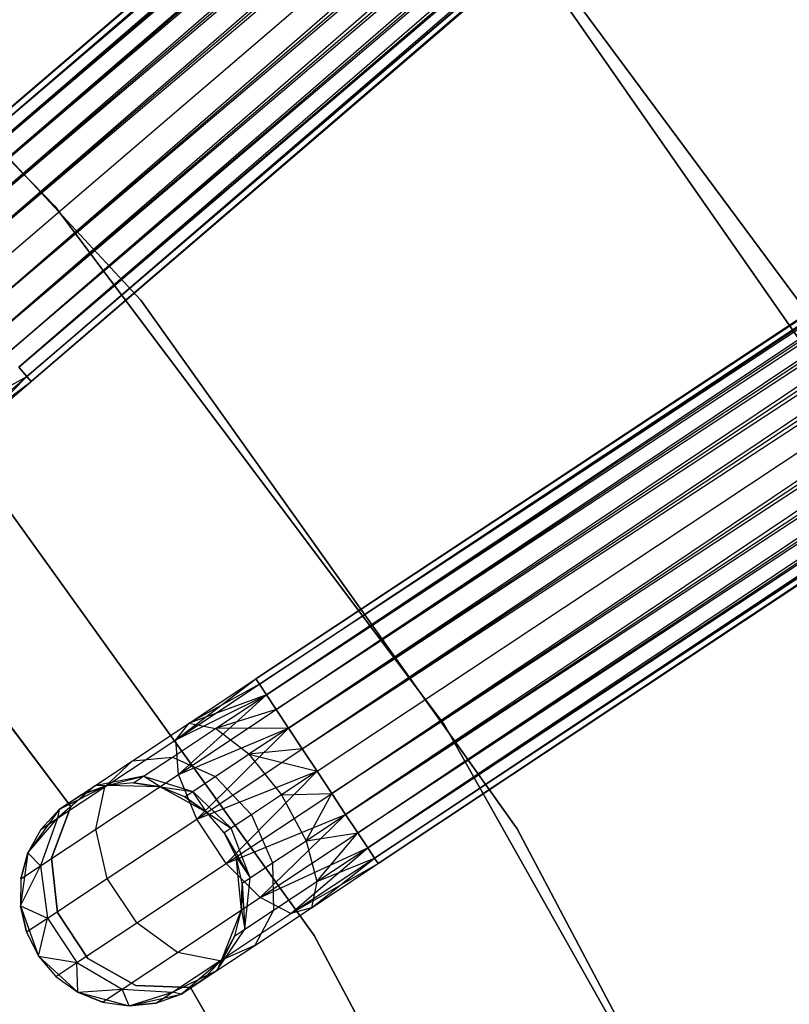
# Model space of a CAD drawing. Extents: x -102 to 101, y -101 to 102.
# Tile 200 of 256: x 32.67 to 39.58, y 21.73 to 30.56. Entities that reach past the tile are written whole.
import ezdxf

# ---------------------------------------------------------------- set-up
doc = ezdxf.new("R2010")
doc.units = 0
doc.header["$LTSCALE"] = 25.4
doc.layers.get('0').update_dxf_attribs({"linetype": 'CONTINUOUS'})

# ---------------------------------------------------------------- blocks, each defined once
blk = doc.blocks.new('NL2500012268_STL')
at = {"color": 0}
for p, q in [((163.2346, 53.2305, 327.3795), (134.8473, 28.9097, 327.6205)), ((134.8473, 28.9097, 327.3795), (163.2346, 53.2305, 327.3795)), ((163.2346, 53.2305, 327.3795), (134.8473, 28.9097, 327.6205)), ((134.8473, 28.9097, 327.3795), (163.2346, 53.2305, 327.3795)), ((134.8473, 28.9097, 327.6205), (163.2722, 53.1867, 327.8546)), ((134.8473, 28.9097, 327.6205), (163.2722, 53.1867, 327.8546)), ((134.8849, 28.8659, 327.1454), (163.2346, 53.2305, 327.3795)), ((134.8849, 28.8659, 327.1454), (163.2346, 53.2305, 327.3795)), ((134.8849, 28.8659, 327.8546), (163.2722, 53.1867, 327.8546)), ((134.8849, 28.8659, 327.8546), (163.2722, 53.1867, 327.8546)), ((163.2722, 53.1867, 327.8546), (134.9578, 28.7808, 328.0681)), ((163.2722, 53.1867, 327.8546), (134.9578, 28.7808, 328.0681)), ((163.3451, 53.1016, 326.9319), (134.8849, 28.8659, 327.1454)), ((163.3451, 53.1016, 326.9319), (134.8849, 28.8659, 327.1454)), ((134.9578, 28.7808, 326.9319), (163.3451, 53.1016, 326.9319)), ((134.9578, 28.7808, 326.9319), (163.3451, 53.1016, 326.9319)), ((135.0618, 28.6594, 326.7515), (163.3451, 53.1016, 326.9319)), ((135.0618, 28.6594, 326.7515), (163.3451, 53.1016, 326.9319)), ((134.9578, 28.7808, 328.0681), (163.4491, 52.9802, 328.2485)), ((134.9578, 28.7808, 328.0681), (163.4491, 52.9802, 328.2485)), ((135.0618, 28.6594, 328.2485), (163.4491, 52.9802, 328.2485)), ((135.0618, 28.6594, 328.2485), (163.4491, 52.9802, 328.2485)), ((163.4491, 52.9802, 328.2485), (135.1909, 28.5088, 328.3855)), ((163.4491, 52.9802, 328.2485), (135.1909, 28.5088, 328.3855)), ((163.5781, 52.8295, 326.6146), (135.0618, 28.6594, 326.7515)), ((163.5781, 52.8295, 326.6146), (135.0618, 28.6594, 326.7515)), ((135.1909, 28.5088, 326.6146), (163.5781, 52.8295, 326.6146)), ((135.1909, 28.5088, 326.6146), (163.5781, 52.8295, 326.6146)), ((135.3375, 28.3376, 326.5291), (163.5781, 52.8295, 326.6146)), ((135.3375, 28.3376, 326.5291), (163.5781, 52.8295, 326.6146)), ((135.1909, 28.5088, 328.3855), (163.7248, 52.6583, 328.4709)), ((135.1909, 28.5088, 328.3855), (163.7248, 52.6583, 328.4709)), ((135.3375, 28.3376, 328.4709), (163.7248, 52.6583, 328.4709)), ((135.3375, 28.3376, 328.4709), (163.7248, 52.6583, 328.4709)), ((135.3375, 28.3376, 326.5291), (163.8805, 52.4766, 326.5)), ((135.3375, 28.3376, 326.5291), (163.8805, 52.4766, 326.5)), ((135.4932, 28.1559, 328.5), (163.8805, 52.4766, 328.5)), ((135.4932, 28.1559, 328.5), (163.8805, 52.4766, 328.5)), ((135.4932, 28.1559, 326.5), (163.8805, 52.4766, 326.5)), ((135.4932, 28.1559, 326.5), (163.8805, 52.4766, 326.5)), ((135.6489, 27.9741, 326.5291), (163.8805, 52.4766, 326.5)), ((135.6489, 27.9741, 326.5291), (163.8805, 52.4766, 326.5)), ((135.6489, 27.9741, 328.4709), (164.0362, 52.2949, 328.4709)), ((135.6489, 27.9741, 328.4709), (164.0362, 52.2949, 328.4709)), ((164.0362, 52.2949, 328.4709), (135.7956, 27.8029, 328.3855)), ((164.0362, 52.2949, 328.4709), (135.7956, 27.8029, 328.3855)), ((164.1829, 52.1237, 326.6146), (135.6489, 27.9741, 326.5291)), ((164.1829, 52.1237, 326.6146), (135.6489, 27.9741, 326.5291)), ((135.7956, 27.8029, 326.6146), (164.1829, 52.1237, 326.6146)), ((135.7956, 27.8029, 326.6146), (164.1829, 52.1237, 326.6146)), ((135.9247, 27.6523, 326.7515), (164.1829, 52.1237, 326.6146)), ((135.9247, 27.6523, 326.7515), (164.1829, 52.1237, 326.6146)), ((135.7956, 27.8029, 328.3855), (164.312, 51.973, 328.2485)), ((135.7956, 27.8029, 328.3855), (164.312, 51.973, 328.2485)), ((135.9247, 27.6523, 328.2485), (164.312, 51.973, 328.2485)), ((135.9247, 27.6523, 328.2485), (164.312, 51.973, 328.2485)), ((164.312, 51.973, 328.2485), (136.0287, 27.5309, 328.0681)), ((164.312, 51.973, 328.2485), (136.0287, 27.5309, 328.0681)), ((164.416, 51.8516, 326.9319), (135.9247, 27.6523, 326.7515)), ((164.416, 51.8516, 326.9319), (135.9247, 27.6523, 326.7515)), ((136.0287, 27.5309, 326.9319), (164.416, 51.8516, 326.9319)), ((136.0287, 27.5309, 326.9319), (164.416, 51.8516, 326.9319)), ((136.1015, 27.4458, 327.1454), (164.416, 51.8516, 326.9319)), ((136.1015, 27.4458, 327.1454), (164.416, 51.8516, 326.9319)), ((136.0287, 27.5309, 328.0681), (164.4888, 51.7666, 327.8546)), ((136.0287, 27.5309, 328.0681), (164.4888, 51.7666, 327.8546)), ((136.1015, 27.4458, 327.8546), (164.4888, 51.7666, 327.8546)), ((136.1015, 27.4458, 327.8546), (164.4888, 51.7666, 327.8546)), ((164.4888, 51.7666, 327.8546), (136.1391, 27.402, 327.6205)), ((164.4888, 51.7666, 327.8546), (136.1391, 27.402, 327.6205)), ((164.5264, 51.7227, 327.3795), (136.1015, 27.4458, 327.1454)), ((164.5264, 51.7227, 327.3795), (136.1015, 27.4458, 327.1454)), ((136.1391, 27.402, 327.3795), (164.5264, 51.7227, 327.3795)), ((136.1391, 27.402, 327.6205), (164.5264, 51.7227, 327.3795)), ((136.1391, 27.402, 327.6205), (164.5264, 51.7227, 327.3795)), ((136.1391, 27.402, 327.3795), (164.5264, 51.7227, 327.3795)), ((169.3176, 45.3814, 327.3795), (138.1567, 24.7334, 327.6205)), ((138.1567, 24.7334, 327.3795), (169.3176, 45.3814, 327.3795)), ((169.3176, 45.3814, 327.3795), (138.1567, 24.7334, 327.6205)), ((138.1567, 24.7334, 327.3795), (169.3176, 45.3814, 327.3795)), ((138.1567, 24.7334, 327.6205), (169.3494, 45.3333, 327.8546)), ((138.1567, 24.7334, 327.6205), (169.3494, 45.3333, 327.8546)), ((138.1886, 24.6853, 327.1454), (169.3176, 45.3814, 327.3795)), ((138.1886, 24.6853, 327.1454), (169.3176, 45.3814, 327.3795)), ((138.1886, 24.6853, 327.8546), (169.3494, 45.3333, 327.8546)), ((138.1886, 24.6853, 327.8546), (169.3494, 45.3333, 327.8546)), ((169.3494, 45.3333, 327.8546), (138.2504, 24.5919, 328.0681)), ((169.3494, 45.3333, 327.8546), (138.2504, 24.5919, 328.0681)), ((169.4113, 45.2399, 326.9319), (138.1886, 24.6853, 327.1454)), ((169.4113, 45.2399, 326.9319), (138.1886, 24.6853, 327.1454)), ((138.2504, 24.5919, 326.9319), (169.4113, 45.2399, 326.9319)), ((138.2504, 24.5919, 326.9319), (169.4113, 45.2399, 326.9319)), ((138.3387, 24.4587, 326.7515), (169.4113, 45.2399, 326.9319)), ((138.3387, 24.4587, 326.7515), (169.4113, 45.2399, 326.9319)), ((138.2504, 24.5919, 328.0681), (169.4996, 45.1066, 328.2485)), ((138.2504, 24.5919, 328.0681), (169.4996, 45.1066, 328.2485)), ((138.3387, 24.4587, 328.2485), (169.4996, 45.1066, 328.2485)), ((138.3387, 24.4587, 328.2485), (169.4996, 45.1066, 328.2485)), ((169.4996, 45.1066, 328.2485), (138.4483, 24.2933, 328.3855)), ((169.4996, 45.1066, 328.2485), (138.4483, 24.2933, 328.3855)), ((169.6092, 44.9412, 326.6146), (138.3387, 24.4587, 326.7515)), ((169.6092, 44.9412, 326.6146), (138.3387, 24.4587, 326.7515)), ((138.4483, 24.2933, 326.6146), (169.6092, 44.9412, 326.6146)), ((138.4483, 24.2933, 326.6146), (169.6092, 44.9412, 326.6146)), ((138.5728, 24.1054, 326.5291), (169.6092, 44.9412, 326.6146)), ((138.5728, 24.1054, 326.5291), (169.6092, 44.9412, 326.6146)), ((138.4483, 24.2933, 328.3855), (169.7337, 44.7533, 328.4709)), ((138.4483, 24.2933, 328.3855), (169.7337, 44.7533, 328.4709)), ((138.5728, 24.1054, 328.4709), (169.7337, 44.7533, 328.4709)), ((138.5728, 24.1054, 328.4709), (169.7337, 44.7533, 328.4709)), ((138.5728, 24.1054, 326.5291), (169.8659, 44.5538, 326.5)), ((138.5728, 24.1054, 326.5291), (169.8659, 44.5538, 326.5)), ((138.705, 23.9059, 328.5), (169.8659, 44.5538, 328.5)), ((138.705, 23.9059, 328.5), (169.8659, 44.5538, 328.5)), ((138.705, 23.9059, 326.5), (169.8659, 44.5538, 326.5)), ((138.705, 23.9059, 326.5), (169.8659, 44.5538, 326.5)), ((138.8372, 23.7064, 326.5291), (169.8659, 44.5538, 326.5)), ((138.8372, 23.7064, 326.5291), (169.8659, 44.5538, 326.5)), ((138.8372, 23.7064, 328.4709), (169.9981, 44.3543, 328.4709)), ((138.8372, 23.7064, 328.4709), (169.9981, 44.3543, 328.4709)), ((169.9981, 44.3543, 328.4709), (138.9617, 23.5185, 328.3855)), ((169.9981, 44.3543, 328.4709), (138.9617, 23.5185, 328.3855)), ((170.1226, 44.1664, 326.6146), (138.8372, 23.7064, 326.5291)), ((170.1226, 44.1664, 326.6146), (138.8372, 23.7064, 326.5291)), ((138.9617, 23.5185, 326.6146), (170.1226, 44.1664, 326.6146)), ((138.9617, 23.5185, 326.6146), (170.1226, 44.1664, 326.6146)), ((139.0713, 23.3531, 326.7515), (170.1226, 44.1664, 326.6146)), ((139.0713, 23.3531, 326.7515), (170.1226, 44.1664, 326.6146)), ((138.9617, 23.5185, 328.3855), (170.2322, 44.001, 328.2485)), ((138.9617, 23.5185, 328.3855), (170.2322, 44.001, 328.2485)), ((139.0713, 23.3531, 328.2485), (170.2322, 44.001, 328.2485)), ((139.0713, 23.3531, 328.2485), (170.2322, 44.001, 328.2485)), ((170.2322, 44.001, 328.2485), (139.1596, 23.2198, 328.0681)), ((170.2322, 44.001, 328.2485), (139.1596, 23.2198, 328.0681)), ((170.3205, 43.8678, 326.9319), (139.0713, 23.3531, 326.7515)), ((170.3205, 43.8678, 326.9319), (139.0713, 23.3531, 326.7515)), ((139.1596, 23.2198, 326.9319), (170.3205, 43.8678, 326.9319)), ((139.1596, 23.2198, 326.9319), (170.3205, 43.8678, 326.9319)), ((139.2215, 23.1265, 327.1454), (170.3205, 43.8678, 326.9319)), ((139.2215, 23.1265, 327.1454), (170.3205, 43.8678, 326.9319)), ((139.1596, 23.2198, 328.0681), (170.3824, 43.7744, 327.8546)), ((139.1596, 23.2198, 328.0681), (170.3824, 43.7744, 327.8546)), ((139.2215, 23.1265, 327.8546), (170.3824, 43.7744, 327.8546)), ((139.2215, 23.1265, 327.8546), (170.3824, 43.7744, 327.8546)), ((170.4142, 43.7263, 327.3795), (139.2215, 23.1265, 327.1454)), ((170.4142, 43.7263, 327.3795), (139.2215, 23.1265, 327.1454)), ((170.3824, 43.7744, 327.8546), (139.2534, 23.0784, 327.6205)), ((170.3824, 43.7744, 327.8546), (139.2534, 23.0784, 327.6205)), ((139.2534, 23.0784, 327.3795), (170.4142, 43.7263, 327.3795)), ((139.2534, 23.0784, 327.6205), (170.4142, 43.7263, 327.3795)), ((139.2534, 23.0784, 327.6205), (170.4142, 43.7263, 327.3795)), ((139.2534, 23.0784, 327.3795), (170.4142, 43.7263, 327.3795)), ((136.3511, 28.9728, 336), (132.2802, 33.1243, 336)), ((132.2802, 33.1243, 328.5), (136.3511, 28.9728, 328.5)), ((136.3511, 28.9728, 336), (132.2802, 33.1243, 336)), ((132.2802, 33.1243, 328.5), (136.3511, 28.9728, 328.5)), ((137.123, 28.1292, 336), (133.1557, 32.3886, 336)), ((133.1557, 32.3886, 337), (137.123, 28.1292, 337)), ((137.123, 28.1292, 336), (133.1557, 32.3886, 336)), ((133.1557, 32.3886, 337), (137.123, 28.1292, 337)), ((140.183, 31.9544, 26.5), (144.108, 26.6661, 26.5)), ((144.108, 26.6661, 20), (140.183, 31.9544, 20)), ((144.108, 26.6661, 20), (140.183, 31.9544, 20)), ((140.183, 31.9544, 26.5), (144.108, 26.6661, 26.5)), ((144.91, 25.0834, 19), (140.8066, 30.9697, 19)), ((140.8066, 30.9697, 20), (144.91, 25.0834, 20)), ((140.8066, 30.9697, 20), (144.91, 25.0834, 20)), ((144.91, 25.0834, 19), (140.8066, 30.9697, 19)), ((139.8452, 24.3255, 336), (136.3511, 28.9728, 336)), ((136.3511, 28.9728, 328.5), (139.8452, 24.3255, 328.5)), ((136.3511, 28.9728, 336), (136.3511, 28.9728, 328.5)), ((139.8452, 24.3255, 336), (136.3511, 28.9728, 336)), ((136.3511, 28.9728, 328.5), (139.8452, 24.3255, 328.5)), ((136.3511, 28.9728, 336), (136.3511, 28.9728, 328.5)), ((140.5005, 23.3883, 336), (137.123, 28.1292, 336)), ((137.123, 28.1292, 336), (137.123, 28.1292, 337)), ((137.123, 28.1292, 337), (140.5005, 23.3883, 337)), ((137.123, 28.1292, 336), (137.123, 28.1292, 337)), ((140.5005, 23.3883, 336), (137.123, 28.1292, 336)), ((137.123, 28.1292, 337), (140.5005, 23.3883, 337)), ((136.1015, 27.4458, 327.8546), (136.0287, 27.5309, 328.0681)), ((136.0287, 27.5309, 326.9319), (136.1015, 27.4458, 327.1454)), ((136.0287, 27.5309, 326.9319), (136.1015, 27.4458, 327.1454)), ((136.1015, 27.4458, 327.8546), (136.0287, 27.5309, 328.0681)), ((135.4173, 26.8596, 327.3246), (136.1015, 27.4458, 327.1454)), ((135.4173, 26.8596, 327.3246), (136.1015, 27.4458, 327.1454)), ((135.4173, 26.8596, 327.3246), (136.1391, 27.402, 327.3795)), ((135.4173, 26.8596, 327.3246), (136.1391, 27.402, 327.3795)), ((135.5929, 26.934, 327.7636), (136.1015, 27.4458, 327.8546)), ((135.5929, 26.934, 327.7636), (136.1015, 27.4458, 327.8546)), ((135.5929, 26.934, 327.7636), (136.1391, 27.402, 327.6205)), ((135.5929, 26.934, 327.7636), (136.1391, 27.402, 327.3795)), ((135.5929, 26.934, 327.7636), (136.1391, 27.402, 327.6205)), ((135.5929, 26.934, 327.7636), (136.1391, 27.402, 327.3795)), ((135.6125, 27.1744, 328.1771), (136.1015, 27.4458, 327.8546)), ((135.6125, 27.1744, 328.1771), (136.1015, 27.4458, 327.8546)), ((136.1391, 27.402, 327.6205), (136.1015, 27.4458, 327.8546)), ((136.1015, 27.4458, 327.1454), (136.1391, 27.402, 327.3795)), ((136.1015, 27.4458, 327.1454), (136.1391, 27.402, 327.3795)), ((136.1391, 27.402, 327.6205), (136.1015, 27.4458, 327.8546)), ((135.368, 27.0362, 336), (138.6804, 22.4335, 336)), ((138.6804, 22.4335, 328.5), (135.368, 27.0362, 328.5)), ((138.6804, 22.4335, 328.5), (135.368, 27.0362, 328.5)), ((135.368, 27.0362, 336), (138.6804, 22.4335, 336)), ((134.6042, 26.0932, 335), (136.4959, 23.5881, 335)), ((136.4959, 23.5881, 333), (134.6042, 26.0932, 333)), ((136.4959, 23.5881, 333), (134.6042, 26.0932, 333)), ((134.6042, 26.0932, 335), (136.4959, 23.5881, 335)), ((137.4374, 24.1876, 327.3246), (138.1567, 24.7334, 327.3795)), ((137.4374, 24.1876, 327.3246), (138.1567, 24.7334, 327.3795)), ((137.5571, 24.3361, 327.7636), (138.1567, 24.7334, 327.3795)), ((137.5571, 24.3361, 327.7636), (138.1567, 24.7334, 327.6205)), ((137.5571, 24.3361, 327.7636), (138.1567, 24.7334, 327.3795)), ((137.5571, 24.3361, 327.7636), (138.1567, 24.7334, 327.6205)), ((138.1567, 24.7334, 327.3795), (138.1886, 24.6853, 327.1454)), ((138.1886, 24.6853, 327.8546), (138.1567, 24.7334, 327.6205)), ((138.1886, 24.6853, 327.8546), (138.1567, 24.7334, 327.6205)), ((138.1567, 24.7334, 327.3795), (138.1886, 24.6853, 327.1454)), ((137.4374, 24.1876, 327.3246), (138.1886, 24.6853, 327.1454)), ((137.4374, 24.1876, 327.3246), (138.1886, 24.6853, 327.1454)), ((138.1886, 24.6853, 327.8546), (137.5571, 24.3361, 327.7636)), ((138.1886, 24.6853, 327.8546), (137.5571, 24.3361, 327.7636)), ((138.1886, 24.6853, 327.1454), (138.2504, 24.5919, 326.9319)), ((138.2504, 24.5919, 328.0681), (138.1886, 24.6853, 327.8546)), ((138.2504, 24.5919, 328.0681), (138.1886, 24.6853, 327.8546)), ((138.1886, 24.6853, 327.1454), (138.2504, 24.5919, 326.9319)), ((137.4374, 24.1876, 327.3246), (138.2504, 24.5919, 326.9319)), ((137.4374, 24.1876, 327.3246), (138.2504, 24.5919, 326.9319)), ((137.4619, 23.8777, 326.9607), (138.2504, 24.5919, 326.9319)), ((137.4619, 23.8777, 326.9607), (138.2504, 24.5919, 326.9319)), ((138.2504, 24.5919, 328.0681), (137.5571, 24.3361, 327.7636)), ((138.2504, 24.5919, 328.0681), (137.5571, 24.3361, 327.7636)), ((137.7936, 24.2892, 328.1771), (138.2504, 24.5919, 328.0681)), ((137.7936, 24.2892, 328.1771), (138.2504, 24.5919, 328.0681)), ((138.2504, 24.5919, 326.9319), (138.3387, 24.4587, 326.7515)), ((138.3387, 24.4587, 328.2485), (138.2504, 24.5919, 328.0681)), ((138.3387, 24.4587, 328.2485), (138.2504, 24.5919, 328.0681)), ((138.2504, 24.5919, 326.9319), (138.3387, 24.4587, 326.7515)), ((137.4619, 23.8777, 326.9607), (138.3387, 24.4587, 326.7515)), ((137.4619, 23.8777, 326.9607), (138.3387, 24.4587, 326.7515)), ((138.3387, 24.4587, 328.2485), (137.7936, 24.2892, 328.1771)), ((138.3387, 24.4587, 328.2485), (137.7936, 24.2892, 328.1771)), ((138.3387, 24.4587, 326.7515), (138.4483, 24.2933, 326.6146)), ((138.4483, 24.2933, 328.3855), (138.3387, 24.4587, 328.2485)), ((138.4483, 24.2933, 328.3855), (138.3387, 24.4587, 328.2485)), ((138.3387, 24.4587, 326.7515), (138.4483, 24.2933, 326.6146)), ((137.0488, 23.9993, 328.171), (137.5571, 24.3361, 327.7636)), ((137.0488, 23.9993, 328.171), (137.5571, 24.3361, 327.7636)), ((137.4064, 24.0326, 328.4875), (137.7936, 24.2892, 328.1771)), ((137.4064, 24.0326, 328.4875), (137.7936, 24.2892, 328.1771)), ((137.4374, 24.1876, 327.3246), (137.5571, 24.3361, 327.7636)), ((137.4374, 24.1876, 327.3246), (137.5571, 24.3361, 327.7636)), ((137.4619, 23.8777, 326.9607), (138.4483, 24.2933, 326.6146)), ((137.4619, 23.8777, 326.9607), (138.4483, 24.2933, 326.6146)), ((137.5571, 24.3361, 327.7636), (137.7936, 24.2892, 328.1771)), ((137.5571, 24.3361, 327.7636), (137.7936, 24.2892, 328.1771)), ((137.6251, 23.4774, 326.7552), (138.4483, 24.2933, 326.6146)), ((137.6251, 23.4774, 326.7552), (138.4483, 24.2933, 326.6146)), ((138.4483, 24.2933, 328.3855), (137.7936, 24.2892, 328.1771)), ((138.4483, 24.2933, 328.3855), (137.7936, 24.2892, 328.1771)), ((138.0928, 24.0577, 328.4703), (137.7936, 24.2892, 328.1771)), ((138.0928, 24.0577, 328.4703), (137.7936, 24.2892, 328.1771)), ((138.4483, 24.2933, 328.3855), (138.0928, 24.0577, 328.4703)), ((138.4483, 24.2933, 328.3855), (138.0928, 24.0577, 328.4703)), ((138.4483, 24.2933, 326.6146), (138.5728, 24.1054, 326.5291)), ((138.5728, 24.1054, 328.4709), (138.4483, 24.2933, 328.3855)), ((138.5728, 24.1054, 328.4709), (138.4483, 24.2933, 328.3855)), ((138.4483, 24.2933, 326.6146), (138.5728, 24.1054, 326.5291)), ((142.7029, 19.2619, 336), (139.8452, 24.3255, 336)), ((139.8452, 24.3255, 328.5), (142.7029, 19.2619, 328.5)), ((139.8452, 24.3255, 336), (139.8452, 24.3255, 328.5)), ((142.7029, 19.2619, 336), (139.8452, 24.3255, 336)), ((139.8452, 24.3255, 328.5), (142.7029, 19.2619, 328.5)), ((139.8452, 24.3255, 336), (139.8452, 24.3255, 328.5)), ((136.8006, 23.7657, 327.8351), (137.4374, 24.1876, 327.3246)), ((136.8006, 23.7657, 327.8351), (137.4374, 24.1876, 327.3246)), ((137.4619, 23.8777, 326.9607), (137.4374, 24.1876, 327.3246)), ((137.4619, 23.8777, 326.9607), (137.4374, 24.1876, 327.3246)), ((137.0488, 23.9993, 328.171), (137.4064, 24.0326, 328.4875)), ((137.0488, 23.9993, 328.171), (137.4064, 24.0326, 328.4875)), ((137.1476, 23.8612, 328.952), (137.4064, 24.0326, 328.4875)), ((137.1476, 23.8612, 328.952), (137.4064, 24.0326, 328.4875)), ((137.4064, 24.0326, 328.4875), (137.7914, 23.858, 328.7119)), ((137.4064, 24.0326, 328.4875), (137.7914, 23.858, 328.7119)), ((137.6251, 23.4774, 326.7552), (138.5728, 24.1054, 326.5291)), ((137.6251, 23.4774, 326.7552), (138.5728, 24.1054, 326.5291)), ((137.7914, 23.858, 328.7119), (138.0928, 24.0577, 328.4703)), ((137.7914, 23.858, 328.7119), (138.0928, 24.0577, 328.4703)), ((138.5728, 24.1054, 328.4709), (138.0928, 24.0577, 328.4703)), ((138.5728, 24.1054, 328.4709), (138.0928, 24.0577, 328.4703)), ((138.0928, 24.0577, 328.4703), (138.705, 23.9059, 328.5)), ((138.0928, 24.0577, 328.4703), (138.705, 23.9059, 328.5)), ((138.0928, 24.0577, 328.4703), (138.386, 23.6945, 328.5761)), ((138.0928, 24.0577, 328.4703), (138.386, 23.6945, 328.5761)), ((138.5728, 24.1054, 326.5291), (138.705, 23.9059, 326.5)), ((138.705, 23.9059, 328.5), (138.5728, 24.1054, 328.4709)), ((138.705, 23.9059, 328.5), (138.5728, 24.1054, 328.4709)), ((138.5728, 24.1054, 326.5291), (138.705, 23.9059, 326.5)), ((136.7092, 23.7743, 328.7808), (137.0488, 23.9993, 328.171)), ((136.7092, 23.7743, 328.7808), (137.0488, 23.9993, 328.171)), ((136.8006, 23.7657, 327.8351), (137.0488, 23.9993, 328.171)), ((136.8006, 23.7657, 327.8351), (137.0488, 23.9993, 328.171)), ((137.1476, 23.8612, 328.952), (136.7092, 23.7743, 328.7808)), ((137.1476, 23.8612, 328.952), (136.7092, 23.7743, 328.7808)), ((136.7186, 23.3852, 327.5565), (137.4619, 23.8777, 326.9607)), ((136.7186, 23.3852, 327.5565), (137.4619, 23.8777, 326.9607)), ((136.817, 23.7765, 329.5), (137.1476, 23.8612, 328.952)), ((136.817, 23.7765, 329.5), (137.1476, 23.8612, 328.952)), ((137.0568, 23.801, 329.5), (137.1476, 23.8612, 328.952)), ((137.0568, 23.801, 329.5), (137.1476, 23.8612, 328.952)), ((137.1476, 23.8612, 328.952), (137.59, 23.7245, 329.0735)), ((137.2955, 23.7674, 329.5), (137.1476, 23.8612, 328.952)), ((137.2955, 23.7674, 329.5), (137.1476, 23.8612, 328.952)), ((137.1476, 23.8612, 328.952), (137.59, 23.7245, 329.0735)), ((137.6251, 23.4774, 326.7552), (137.4619, 23.8777, 326.9607)), ((137.6251, 23.4774, 326.7552), (137.4619, 23.8777, 326.9607)), ((137.59, 23.7245, 329.0735), (137.7914, 23.858, 328.7119)), ((137.59, 23.7245, 329.0735), (137.7914, 23.858, 328.7119)), ((137.6251, 23.4774, 326.7552), (138.705, 23.9059, 326.5)), ((137.6251, 23.4774, 326.7552), (138.705, 23.9059, 326.5)), ((137.7914, 23.858, 328.7119), (138.1156, 23.5153, 328.7929)), ((137.7914, 23.858, 328.7119), (138.1156, 23.5153, 328.7929)), ((137.8895, 23.0784, 326.7552), (138.705, 23.9059, 326.5)), ((137.8895, 23.0784, 326.7552), (138.705, 23.9059, 326.5)), ((138.705, 23.9059, 328.5), (138.386, 23.6945, 328.5761)), ((138.705, 23.9059, 328.5), (138.386, 23.6945, 328.5761)), ((138.8372, 23.7064, 328.4709), (138.705, 23.9059, 328.5)), ((138.705, 23.9059, 326.5), (138.8372, 23.7064, 326.5291)), ((138.8372, 23.7064, 328.4709), (138.705, 23.9059, 328.5)), ((138.705, 23.9059, 326.5), (138.8372, 23.7064, 326.5291)), ((136.7092, 23.7743, 328.7808), (136.3752, 23.4837, 328.5989)), ((136.7092, 23.7743, 328.7808), (136.3752, 23.4837, 328.5989)), ((136.3752, 23.4837, 328.5989), (136.8006, 23.7657, 327.8351)), ((136.3752, 23.4837, 328.5989), (136.8006, 23.7657, 327.8351)), ((136.817, 23.7765, 335), (136.389, 23.5621, 335)), ((136.817, 23.7765, 335), (136.389, 23.5621, 335)), ((136.389, 23.5621, 329.5), (136.7092, 23.7743, 328.7808)), ((136.389, 23.5621, 329.5), (136.7092, 23.7743, 328.7808)), ((136.817, 23.7765, 329.5), (136.59, 23.6953, 329.5)), ((136.59, 23.6953, 329.5), (136.817, 23.7765, 335)), ((136.59, 23.6953, 329.5), (136.817, 23.7765, 335)), ((136.817, 23.7765, 329.5), (136.59, 23.6953, 329.5)), ((136.59, 23.6953, 329.5), (136.7092, 23.7743, 328.7808)), ((136.59, 23.6953, 329.5), (136.7092, 23.7743, 328.7808)), ((136.817, 23.7765, 329.5), (136.7092, 23.7743, 328.7808)), ((136.817, 23.7765, 329.5), (136.7092, 23.7743, 328.7808)), ((136.7186, 23.3852, 327.5565), (136.8006, 23.7657, 327.8351)), ((136.7186, 23.3852, 327.5565), (136.8006, 23.7657, 327.8351)), ((137.0568, 23.801, 329.5), (136.817, 23.7765, 335)), ((137.0568, 23.801, 329.5), (136.817, 23.7765, 329.5)), ((137.0568, 23.801, 329.5), (136.817, 23.7765, 335)), ((137.0568, 23.801, 329.5), (136.817, 23.7765, 329.5)), ((137.2955, 23.7674, 335), (136.817, 23.7765, 335)), ((137.2955, 23.7674, 335), (136.817, 23.7765, 335)), ((136.817, 23.7765, 329.5), (136.817, 23.7765, 335)), ((136.817, 23.7765, 329.5), (136.817, 23.7765, 335)), ((137.2955, 23.7674, 329.5), (137.0568, 23.801, 329.5)), ((137.0568, 23.801, 329.5), (137.2955, 23.7674, 335)), ((137.0568, 23.801, 329.5), (137.2955, 23.7674, 335)), ((137.2955, 23.7674, 329.5), (137.0568, 23.801, 329.5)), ((137.715, 23.537, 335), (137.2955, 23.7674, 335)), ((137.5192, 23.6776, 329.5), (137.2955, 23.7674, 335)), ((137.715, 23.537, 335), (137.2955, 23.7674, 335)), ((137.5192, 23.6776, 329.5), (137.2955, 23.7674, 329.5)), ((137.2955, 23.7674, 329.5), (137.2955, 23.7674, 335)), ((137.5192, 23.6776, 329.5), (137.2955, 23.7674, 335)), ((137.2955, 23.7674, 329.5), (137.2955, 23.7674, 335)), ((137.2955, 23.7674, 329.5), (137.59, 23.7245, 329.0735)), ((137.2955, 23.7674, 329.5), (137.59, 23.7245, 329.0735)), ((137.5192, 23.6776, 329.5), (137.2955, 23.7674, 329.5)), ((136.59, 23.6953, 329.5), (136.389, 23.5621, 335)), ((136.59, 23.6953, 329.5), (136.389, 23.5621, 335)), ((137.5192, 23.6776, 329.5), (137.59, 23.7245, 329.0735)), ((137.5192, 23.6776, 329.5), (137.59, 23.7245, 329.0735)), ((137.715, 23.537, 329.5), (137.5192, 23.6776, 329.5)), ((137.5192, 23.6776, 329.5), (137.715, 23.537, 335)), ((137.5192, 23.6776, 329.5), (137.715, 23.537, 335)), ((137.715, 23.537, 329.5), (137.5192, 23.6776, 329.5)), ((137.715, 23.537, 329.5), (137.59, 23.7245, 329.0735)), ((137.59, 23.7245, 329.0735), (137.9349, 23.3956, 329.1173)), ((137.59, 23.7245, 329.0735), (137.9349, 23.3956, 329.1173)), ((137.715, 23.537, 329.5), (137.59, 23.7245, 329.0735)), ((137.8895, 23.0784, 326.7552), (138.8372, 23.7064, 326.5291)), ((137.8895, 23.0784, 326.7552), (138.8372, 23.7064, 326.5291)), ((138.386, 23.6945, 328.5761), (138.1156, 23.5153, 328.7929)), ((138.386, 23.6945, 328.5761), (138.1156, 23.5153, 328.7929)), ((138.386, 23.6945, 328.5761), (138.8372, 23.7064, 328.4709)), ((138.386, 23.6945, 328.5761), (138.8372, 23.7064, 328.4709)), ((138.386, 23.6945, 328.5761), (138.6062, 23.2829, 328.4703)), ((138.386, 23.6945, 328.5761), (138.6062, 23.2829, 328.4703)), ((138.6062, 23.2829, 328.4703), (138.8372, 23.7064, 328.4709)), ((138.6062, 23.2829, 328.4703), (138.8372, 23.7064, 328.4709)), ((138.9617, 23.5185, 328.3855), (138.8372, 23.7064, 328.4709)), ((138.8372, 23.7064, 326.5291), (138.9617, 23.5185, 326.6146)), ((138.8372, 23.7064, 326.5291), (138.9617, 23.5185, 326.6146)), ((138.9617, 23.5185, 328.3855), (138.8372, 23.7064, 328.4709)), ((136.4959, 23.5881, 335), (136.3213, 23.1273, 335)), ((136.3213, 23.1273, 333), (136.4959, 23.5881, 333)), ((136.3213, 23.1273, 333), (136.4959, 23.5881, 333)), ((136.4959, 23.5881, 335), (136.3213, 23.1273, 335)), ((136.4959, 23.5881, 335), (136.4959, 23.5881, 333)), ((136.4959, 23.5881, 335), (136.4959, 23.5881, 333)), ((136.389, 23.5621, 335), (136.1097, 23.1734, 335)), ((136.389, 23.5621, 335), (136.1097, 23.1734, 335)), ((136.389, 23.5621, 329.5), (136.2258, 23.3847, 329.5)), ((136.2258, 23.3847, 329.5), (136.389, 23.5621, 335)), ((136.2258, 23.3847, 329.5), (136.389, 23.5621, 335)), ((136.389, 23.5621, 329.5), (136.2258, 23.3847, 329.5)), ((136.389, 23.5621, 329.5), (136.3752, 23.4837, 328.5989)), ((136.389, 23.5621, 329.5), (136.3752, 23.4837, 328.5989)), ((136.389, 23.5621, 329.5), (136.389, 23.5621, 335)), ((136.389, 23.5621, 329.5), (136.389, 23.5621, 335)), ((137.8714, 23.3535, 335), (137.715, 23.537, 335)), ((137.8714, 23.3535, 329.5), (137.715, 23.537, 329.5)), ((137.715, 23.537, 329.5), (137.715, 23.537, 335)), ((137.8714, 23.3535, 335), (137.715, 23.537, 335)), ((137.715, 23.537, 329.5), (137.715, 23.537, 335)), ((137.715, 23.537, 329.5), (137.9349, 23.3956, 329.1173)), ((137.715, 23.537, 329.5), (137.9349, 23.3956, 329.1173)), ((137.8714, 23.3535, 329.5), (137.715, 23.537, 329.5)), ((137.8895, 23.0784, 326.7552), (138.9617, 23.5185, 326.6146)), ((137.8895, 23.0784, 326.7552), (138.9617, 23.5185, 326.6146)), ((138.1156, 23.5153, 328.7929), (137.9349, 23.3956, 329.1173)), ((138.1156, 23.5153, 328.7929), (137.9349, 23.3956, 329.1173)), ((138.1156, 23.5153, 328.7929), (138.3048, 23.0832, 328.7119)), ((138.1156, 23.5153, 328.7929), (138.3048, 23.0832, 328.7119)), ((138.1945, 22.7721, 326.9607), (138.9617, 23.5185, 326.6146)), ((138.1945, 22.7721, 326.9607), (138.9617, 23.5185, 326.6146)), ((138.6062, 23.2829, 328.4703), (138.9617, 23.5185, 328.3855)), ((138.6062, 23.2829, 328.4703), (138.9617, 23.5185, 328.3855)), ((139.0713, 23.3531, 328.2485), (138.9617, 23.5185, 328.3855)), ((138.9617, 23.5185, 326.6146), (139.0713, 23.3531, 326.7515)), ((138.9617, 23.5185, 326.6146), (139.0713, 23.3531, 326.7515)), ((139.0713, 23.3531, 328.2485), (138.9617, 23.5185, 328.3855)), ((136.1097, 23.1734, 329.5), (136.3752, 23.4837, 328.5989)), ((136.1097, 23.1734, 329.5), (136.3752, 23.4837, 328.5989)), ((136.3752, 23.4837, 328.5989), (136.222, 23.0561, 328.4482)), ((136.3752, 23.4837, 328.5989), (136.222, 23.0561, 328.4482)), ((136.2258, 23.3847, 329.5), (136.3752, 23.4837, 328.5989)), ((136.2258, 23.3847, 329.5), (136.3752, 23.4837, 328.5989)), ((136.8216, 22.945, 327.3992), (137.6251, 23.4774, 326.7552)), ((136.8216, 22.945, 327.3992), (137.6251, 23.4774, 326.7552)), ((137.8895, 23.0784, 326.7552), (137.6251, 23.4774, 326.7552)), ((137.8895, 23.0784, 326.7552), (137.6251, 23.4774, 326.7552)), ((136.2258, 23.3847, 329.5), (136.1097, 23.1734, 335)), ((136.2258, 23.3847, 329.5), (136.1097, 23.1734, 329.5)), ((136.2258, 23.3847, 329.5), (136.1097, 23.1734, 335)), ((136.2258, 23.3847, 329.5), (136.1097, 23.1734, 329.5)), ((136.222, 23.0561, 328.4482), (136.7186, 23.3852, 327.5565)), ((136.222, 23.0561, 328.4482), (136.7186, 23.3852, 327.5565)), ((136.8216, 22.945, 327.3992), (136.7186, 23.3852, 327.5565)), ((136.8216, 22.945, 327.3992), (136.7186, 23.3852, 327.5565)), ((137.9349, 23.3956, 329.1173), (137.8714, 23.3535, 329.5)), ((137.9349, 23.3956, 329.1173), (137.8714, 23.3535, 329.5)), ((137.9794, 23.138, 335), (137.8714, 23.3535, 335)), ((137.9794, 23.138, 329.5), (137.8714, 23.3535, 329.5)), ((137.8714, 23.3535, 329.5), (137.8714, 23.3535, 335)), ((137.9794, 23.138, 335), (137.8714, 23.3535, 335)), ((137.8714, 23.3535, 329.5), (137.8714, 23.3535, 335)), ((137.8714, 23.3535, 329.5), (138.1034, 22.9497, 329.0735)), ((137.9794, 23.138, 329.5), (137.8714, 23.3535, 329.5)), ((137.8714, 23.3535, 329.5), (138.1034, 22.9497, 329.0735)), ((138.1034, 22.9497, 329.0735), (137.9349, 23.3956, 329.1173)), ((138.1034, 22.9497, 329.0735), (137.9349, 23.3956, 329.1173)), ((138.1945, 22.7721, 326.9607), (139.0713, 23.3531, 326.7515)), ((138.1945, 22.7721, 326.9607), (139.0713, 23.3531, 326.7515)), ((138.6062, 23.2829, 328.4703), (139.0713, 23.3531, 328.2485)), ((138.6062, 23.2829, 328.4703), (139.0713, 23.3531, 328.2485)), ((138.7028, 22.9172, 328.1771), (139.0713, 23.3531, 328.2485)), ((138.7028, 22.9172, 328.1771), (139.0713, 23.3531, 328.2485)), ((139.1596, 23.2198, 328.0681), (139.0713, 23.3531, 328.2485)), ((139.0713, 23.3531, 326.7515), (139.1596, 23.2198, 326.9319)), ((139.0713, 23.3531, 326.7515), (139.1596, 23.2198, 326.9319)), ((139.1596, 23.2198, 328.0681), (139.0713, 23.3531, 328.2485)), ((143.2302, 18.2472, 336), (140.5005, 23.3883, 336)), ((140.5005, 23.3883, 336), (140.5005, 23.3883, 337)), ((140.5005, 23.3883, 337), (143.2302, 18.2472, 337)), ((140.5005, 23.3883, 336), (140.5005, 23.3883, 337)), ((143.2302, 18.2472, 336), (140.5005, 23.3883, 336)), ((140.5005, 23.3883, 337), (143.2302, 18.2472, 337)), ((138.3048, 23.0832, 328.7119), (138.6062, 23.2829, 328.4703)), ((138.3048, 23.0832, 328.7119), (138.6062, 23.2829, 328.4703)), ((138.6062, 23.2829, 328.4703), (138.7028, 22.9172, 328.1771)), ((138.6062, 23.2829, 328.4703), (138.7028, 22.9172, 328.1771)), ((136.1097, 23.1734, 335), (136.043, 22.6995, 335)), ((136.1097, 23.1734, 335), (136.043, 22.6995, 335)), ((136.1097, 23.1734, 329.5), (136.0476, 22.9405, 329.5)), ((136.0476, 22.9405, 329.5), (136.1097, 23.1734, 335)), ((136.0476, 22.9405, 329.5), (136.1097, 23.1734, 335)), ((136.1097, 23.1734, 329.5), (136.0476, 22.9405, 329.5)), ((136.1097, 23.1734, 329.5), (136.1097, 23.1734, 335)), ((136.1097, 23.1734, 329.5), (136.1097, 23.1734, 335)), ((136.1097, 23.1734, 329.5), (136.222, 23.0561, 328.4482)), ((136.1097, 23.1734, 329.5), (136.222, 23.0561, 328.4482)), ((138.0281, 22.6618, 335), (137.9794, 23.138, 335)), ((138.0326, 22.9029, 329.5), (137.9794, 23.138, 335)), ((138.0281, 22.6618, 335), (137.9794, 23.138, 335)), ((138.0326, 22.9029, 329.5), (137.9794, 23.138, 335)), ((138.0326, 22.9029, 329.5), (137.9794, 23.138, 329.5)), ((137.9794, 23.138, 329.5), (137.9794, 23.138, 335)), ((137.9794, 23.138, 329.5), (137.9794, 23.138, 335)), ((137.9794, 23.138, 329.5), (138.1034, 22.9497, 329.0735)), ((137.9794, 23.138, 329.5), (138.1034, 22.9497, 329.0735)), ((138.0326, 22.9029, 329.5), (137.9794, 23.138, 329.5)), ((138.1945, 22.7721, 326.9607), (139.1596, 23.2198, 326.9319)), ((138.1945, 22.7721, 326.9607), (139.1596, 23.2198, 326.9319)), ((138.4704, 22.6287, 327.3246), (139.1596, 23.2198, 326.9319)), ((138.4704, 22.6287, 327.3246), (139.1596, 23.2198, 326.9319)), ((138.7028, 22.9172, 328.1771), (139.1596, 23.2198, 328.0681)), ((138.7028, 22.9172, 328.1771), (139.1596, 23.2198, 328.0681)), ((139.2215, 23.1265, 327.8546), (139.1596, 23.2198, 328.0681)), ((139.1596, 23.2198, 326.9319), (139.2215, 23.1265, 327.1454)), ((139.1596, 23.2198, 326.9319), (139.2215, 23.1265, 327.1454)), ((139.2215, 23.1265, 327.8546), (139.1596, 23.2198, 328.0681)), ((136.043, 22.6995, 329.5), (136.222, 23.0561, 328.4482)), ((136.043, 22.6995, 329.5), (136.222, 23.0561, 328.4482)), ((136.0476, 22.9405, 329.5), (136.222, 23.0561, 328.4482)), ((136.0476, 22.9405, 329.5), (136.222, 23.0561, 328.4482)), ((136.222, 23.0561, 328.4482), (136.2848, 22.5893, 328.3631)), ((136.222, 23.0561, 328.4482), (136.2848, 22.5893, 328.3631)), ((136.3213, 23.1273, 335), (136.3213, 23.1273, 333)), ((136.3213, 23.1273, 335), (136.3213, 23.1273, 333)), ((136.3213, 23.1273, 335), (136.3761, 22.6376, 335)), ((136.3761, 22.6376, 333), (136.3213, 23.1273, 333)), ((136.3761, 22.6376, 333), (136.3213, 23.1273, 333)), ((136.3213, 23.1273, 335), (136.3761, 22.6376, 335)), ((137.086, 22.546, 327.3992), (137.8895, 23.0784, 326.7552)), ((137.086, 22.546, 327.3992), (137.8895, 23.0784, 326.7552)), ((138.1945, 22.7721, 326.9607), (137.8895, 23.0784, 326.7552)), ((138.1945, 22.7721, 326.9607), (137.8895, 23.0784, 326.7552)), ((138.1034, 22.9497, 329.0735), (138.3048, 23.0832, 328.7119)), ((138.1034, 22.9497, 329.0735), (138.3048, 23.0832, 328.7119)), ((138.3048, 23.0832, 328.7119), (138.3156, 22.6606, 328.4875)), ((138.3048, 23.0832, 328.7119), (138.3156, 22.6606, 328.4875)), ((138.4704, 22.6287, 327.3246), (139.2215, 23.1265, 327.1454)), ((138.4704, 22.6287, 327.3246), (139.2215, 23.1265, 327.1454)), ((138.4704, 22.6287, 327.3246), (139.2534, 23.0784, 327.3795)), ((138.4704, 22.6287, 327.3246), (139.2534, 23.0784, 327.3795)), ((138.6538, 22.6811, 327.7636), (139.2215, 23.1265, 327.8546)), ((138.6538, 22.6811, 327.7636), (139.2215, 23.1265, 327.8546)), ((138.6538, 22.6811, 327.7636), (139.2534, 23.0784, 327.6205)), ((138.6538, 22.6811, 327.7636), (139.2534, 23.0784, 327.3795)), ((138.6538, 22.6811, 327.7636), (139.2534, 23.0784, 327.6205)), ((138.6538, 22.6811, 327.7636), (139.2534, 23.0784, 327.3795)), ((138.7028, 22.9172, 328.1771), (139.2215, 23.1265, 327.8546)), ((138.7028, 22.9172, 328.1771), (139.2215, 23.1265, 327.8546)), ((139.2534, 23.0784, 327.6205), (139.2215, 23.1265, 327.8546)), ((139.2215, 23.1265, 327.1454), (139.2534, 23.0784, 327.3795)), ((139.2215, 23.1265, 327.1454), (139.2534, 23.0784, 327.3795)), ((139.2534, 23.0784, 327.6205), (139.2215, 23.1265, 327.8546)), ((136.0476, 22.9405, 329.5), (136.043, 22.6995, 335)), ((136.0476, 22.9405, 329.5), (136.043, 22.6995, 329.5)), ((136.0476, 22.9405, 329.5), (136.043, 22.6995, 335)), ((136.0476, 22.9405, 329.5), (136.043, 22.6995, 329.5)), ((136.2848, 22.5893, 328.3631), (136.8216, 22.945, 327.3992)), ((136.2848, 22.5893, 328.3631), (136.8216, 22.945, 327.3992)), ((137.086, 22.546, 327.3992), (136.8216, 22.945, 327.3992)), ((137.086, 22.546, 327.3992), (136.8216, 22.945, 327.3992)), ((138.0281, 22.6618, 329.5), (138.0326, 22.9029, 329.5)), ((138.0326, 22.9029, 329.5), (138.0281, 22.6618, 335)), ((138.0326, 22.9029, 329.5), (138.0281, 22.6618, 335)), ((138.0281, 22.6618, 329.5), (138.0326, 22.9029, 329.5)), ((138.0326, 22.9029, 329.5), (138.1034, 22.9497, 329.0735)), ((138.0326, 22.9029, 329.5), (138.1034, 22.9497, 329.0735)), ((138.0326, 22.9029, 329.5), (138.0568, 22.4891, 328.952)), ((138.0326, 22.9029, 329.5), (138.0568, 22.4891, 328.952)), ((138.0568, 22.4891, 328.952), (138.1034, 22.9497, 329.0735)), ((138.0568, 22.4891, 328.952), (138.1034, 22.9497, 329.0735)), ((138.3156, 22.6606, 328.4875), (138.7028, 22.9172, 328.1771)), ((138.3156, 22.6606, 328.4875), (138.7028, 22.9172, 328.1771)), ((138.7028, 22.9172, 328.1771), (138.6538, 22.6811, 327.7636)), ((138.7028, 22.9172, 328.1771), (138.6538, 22.6811, 327.7636)), ((136.043, 22.6995, 335), (136.2042, 22.2488, 335)), ((136.043, 22.6995, 329.5), (136.043, 22.6995, 335)), ((136.043, 22.6995, 329.5), (136.043, 22.6995, 335)), ((136.043, 22.6995, 329.5), (136.0963, 22.4643, 329.5)), ((136.0963, 22.4643, 329.5), (136.043, 22.6995, 335)), ((136.0963, 22.4643, 329.5), (136.043, 22.6995, 335)), ((136.043, 22.6995, 335), (136.2042, 22.2488, 335)), ((136.043, 22.6995, 329.5), (136.0963, 22.4643, 329.5)), ((136.043, 22.6995, 329.5), (136.2848, 22.5893, 328.3631)), ((136.043, 22.6995, 329.5), (136.2848, 22.5893, 328.3631)), ((137.4512, 22.2796, 327.5565), (138.1945, 22.7721, 326.9607)), ((137.4512, 22.2796, 327.5565), (138.1945, 22.7721, 326.9607)), ((138.4704, 22.6287, 327.3246), (138.1945, 22.7721, 326.9607)), ((138.4704, 22.6287, 327.3246), (138.1945, 22.7721, 326.9607)), ((136.3761, 22.6376, 335), (136.3761, 22.6376, 333)), ((136.3761, 22.6376, 335), (136.3761, 22.6376, 333)), ((136.3761, 22.6376, 335), (136.6483, 22.2268, 335)), ((136.6483, 22.2268, 333), (136.3761, 22.6376, 333)), ((136.6483, 22.2268, 333), (136.3761, 22.6376, 333)), ((136.3761, 22.6376, 335), (136.6483, 22.2268, 335)), ((137.8336, 22.2068, 327.8351), (138.4704, 22.6287, 327.3246)), ((137.8336, 22.2068, 327.8351), (138.4704, 22.6287, 327.3246)), ((137.8499, 22.2176, 335), (138.0281, 22.6618, 335)), ((137.8499, 22.2176, 335), (138.0281, 22.6618, 335)), ((137.9659, 22.4289, 329.5), (138.0281, 22.6618, 335)), ((137.9659, 22.4289, 329.5), (138.0281, 22.6618, 329.5)), ((137.9659, 22.4289, 329.5), (138.0281, 22.6618, 335)), ((137.9659, 22.4289, 329.5), (138.0281, 22.6618, 329.5)), ((138.0281, 22.6618, 329.5), (138.0281, 22.6618, 335)), ((138.0281, 22.6618, 329.5), (138.0281, 22.6618, 335)), ((138.0281, 22.6618, 329.5), (138.0568, 22.4891, 328.952)), ((138.0281, 22.6618, 329.5), (138.0568, 22.4891, 328.952)), ((138.0568, 22.4891, 328.952), (138.3156, 22.6606, 328.4875)), ((138.0568, 22.4891, 328.952), (138.3156, 22.6606, 328.4875)), ((138.1455, 22.3443, 328.171), (138.6538, 22.6811, 327.7636)), ((138.1455, 22.3443, 328.171), (138.6538, 22.6811, 327.7636)), ((138.3156, 22.6606, 328.4875), (138.1455, 22.3443, 328.171)), ((138.3156, 22.6606, 328.4875), (138.1455, 22.3443, 328.171)), ((138.6538, 22.6811, 327.7636), (138.4704, 22.6287, 327.3246)), ((138.6538, 22.6811, 327.7636), (138.4704, 22.6287, 327.3246)), ((136.0963, 22.4643, 329.5), (136.2848, 22.5893, 328.3631)), ((136.0963, 22.4643, 329.5), (136.2848, 22.5893, 328.3631)), ((136.2042, 22.2488, 329.5), (136.2848, 22.5893, 328.3631)), ((136.2042, 22.2488, 329.5), (136.2848, 22.5893, 328.3631)), ((136.2848, 22.5893, 328.3631), (136.5491, 22.1903, 328.3631)), ((136.2848, 22.5893, 328.3631), (136.5491, 22.1903, 328.3631)), ((136.5491, 22.1903, 328.3631), (137.086, 22.546, 327.3992)), ((136.5491, 22.1903, 328.3631), (137.086, 22.546, 327.3992)), ((137.4512, 22.2796, 327.5565), (137.086, 22.546, 327.3992)), ((137.4512, 22.2796, 327.5565), (137.086, 22.546, 327.3992)), ((136.0963, 22.4643, 329.5), (136.2042, 22.2488, 335)), ((136.0963, 22.4643, 329.5), (136.2042, 22.2488, 335)), ((136.0963, 22.4643, 329.5), (136.2042, 22.2488, 329.5)), ((136.0963, 22.4643, 329.5), (136.2042, 22.2488, 329.5)), ((137.8059, 22.1192, 328.7808), (138.0568, 22.4891, 328.952)), ((137.8059, 22.1192, 328.7808), (138.0568, 22.4891, 328.952)), ((137.9659, 22.4289, 329.5), (137.8059, 22.1192, 328.7808)), ((137.9659, 22.4289, 329.5), (137.8059, 22.1192, 328.7808)), ((137.8499, 22.2176, 329.5), (137.9659, 22.4289, 329.5)), ((137.9659, 22.4289, 329.5), (137.8499, 22.2176, 335)), ((137.9659, 22.4289, 329.5), (137.8499, 22.2176, 335)), ((137.8499, 22.2176, 329.5), (137.9659, 22.4289, 329.5)), ((137.9659, 22.4289, 329.5), (138.0568, 22.4891, 328.952)), ((137.9659, 22.4289, 329.5), (138.0568, 22.4891, 328.952)), ((138.6804, 22.4335, 336), (141.3498, 17.4304, 336)), ((141.3498, 17.4304, 328.5), (138.6804, 22.4335, 328.5)), ((138.6804, 22.4335, 328.5), (138.6804, 22.4335, 336)), ((138.6804, 22.4335, 328.5), (138.6804, 22.4335, 336)), ((141.3498, 17.4304, 328.5), (138.6804, 22.4335, 328.5)), ((138.6804, 22.4335, 336), (141.3498, 17.4304, 336)), ((137.8059, 22.1192, 328.7808), (138.1455, 22.3443, 328.171)), ((137.8059, 22.1192, 328.7808), (138.1455, 22.3443, 328.171)), ((138.1455, 22.3443, 328.171), (137.8336, 22.2068, 327.8351)), ((138.1455, 22.3443, 328.171), (137.8336, 22.2068, 327.8351)), ((136.9545, 21.9505, 328.4482), (137.4512, 22.2796, 327.5565)), ((136.9545, 21.9505, 328.4482), (137.4512, 22.2796, 327.5565)), ((137.8336, 22.2068, 327.8351), (137.4512, 22.2796, 327.5565)), ((137.8336, 22.2068, 327.8351), (137.4512, 22.2796, 327.5565)), ((136.2042, 22.2488, 335), (136.5564, 21.9247, 335)), ((136.2042, 22.2488, 335), (136.5564, 21.9247, 335)), ((136.2042, 22.2488, 335), (136.3606, 22.0654, 329.5)), ((136.2042, 22.2488, 329.5), (136.2042, 22.2488, 335)), ((136.2042, 22.2488, 329.5), (136.2042, 22.2488, 335)), ((136.2042, 22.2488, 329.5), (136.3606, 22.0654, 329.5)), ((136.2042, 22.2488, 335), (136.3606, 22.0654, 329.5)), ((136.2042, 22.2488, 329.5), (136.3606, 22.0654, 329.5)), ((136.2042, 22.2488, 329.5), (136.5491, 22.1903, 328.3631)), ((136.2042, 22.2488, 329.5), (136.5491, 22.1903, 328.3631)), ((136.3606, 22.0654, 329.5), (136.5491, 22.1903, 328.3631)), ((136.3606, 22.0654, 329.5), (136.5491, 22.1903, 328.3631)), ((136.5564, 21.9247, 329.5), (136.5491, 22.1903, 328.3631)), ((136.5491, 22.1903, 328.3631), (136.9545, 21.9505, 328.4482)), ((136.5564, 21.9247, 329.5), (136.5491, 22.1903, 328.3631)), ((136.5491, 22.1903, 328.3631), (136.9545, 21.9505, 328.4482)), ((136.6483, 22.2268, 335), (136.6483, 22.2268, 333)), ((136.6483, 22.2268, 335), (136.6483, 22.2268, 333)), ((136.6483, 22.2268, 335), (137.0778, 21.9855, 335)), ((137.0778, 21.9855, 333), (136.6483, 22.2268, 333)), ((137.0778, 21.9855, 333), (136.6483, 22.2268, 333)), ((136.6483, 22.2268, 335), (137.0778, 21.9855, 335)), ((137.4081, 21.9249, 328.5989), (137.8336, 22.2068, 327.8351)), ((137.4081, 21.9249, 328.5989), (137.8336, 22.2068, 327.8351)), ((137.4857, 21.9071, 335), (137.8499, 22.2176, 335)), ((137.4857, 21.9071, 335), (137.8499, 22.2176, 335)), ((137.6866, 22.0402, 329.5), (137.8499, 22.2176, 335)), ((137.6866, 22.0402, 329.5), (137.8499, 22.2176, 329.5)), ((137.6866, 22.0402, 329.5), (137.8499, 22.2176, 335)), ((137.6866, 22.0402, 329.5), (137.8499, 22.2176, 329.5)), ((137.8499, 22.2176, 329.5), (137.8059, 22.1192, 328.7808)), ((137.8499, 22.2176, 329.5), (137.8059, 22.1192, 328.7808)), ((137.8499, 22.2176, 329.5), (137.8499, 22.2176, 335)), ((137.8499, 22.2176, 329.5), (137.8499, 22.2176, 335)), ((137.4081, 21.9249, 328.5989), (137.8059, 22.1192, 328.7808)), ((137.4081, 21.9249, 328.5989), (137.8059, 22.1192, 328.7808)), ((137.4857, 21.9071, 329.5), (137.8059, 22.1192, 328.7808)), ((137.4857, 21.9071, 329.5), (137.8059, 22.1192, 328.7808)), ((137.6866, 22.0402, 329.5), (137.8059, 22.1192, 328.7808)), ((137.6866, 22.0402, 329.5), (137.8059, 22.1192, 328.7808)), ((136.3606, 22.0654, 329.5), (136.5564, 21.9247, 335)), ((136.3606, 22.0654, 329.5), (136.5564, 21.9247, 329.5)), ((136.3606, 22.0654, 329.5), (136.5564, 21.9247, 335)), ((136.3606, 22.0654, 329.5), (136.5564, 21.9247, 329.5)), ((137.6866, 22.0402, 329.5), (137.4857, 21.9071, 335)), ((137.6866, 22.0402, 329.5), (137.4857, 21.9071, 335)), ((136.5564, 21.9247, 329.5), (136.9545, 21.9505, 328.4482)), ((136.5564, 21.9247, 329.5), (136.9545, 21.9505, 328.4482)), ((136.5564, 21.9247, 335), (137.0189, 21.8013, 335)), ((136.5564, 21.9247, 329.5), (136.5564, 21.9247, 335)), ((136.5564, 21.9247, 329.5), (136.5564, 21.9247, 335)), ((136.5564, 21.9247, 329.5), (136.7802, 21.8349, 329.5)), ((136.7802, 21.8349, 329.5), (136.5564, 21.9247, 335)), ((136.7802, 21.8349, 329.5), (136.5564, 21.9247, 335)), ((136.5564, 21.9247, 335), (137.0189, 21.8013, 335)), ((136.5564, 21.9247, 329.5), (136.7802, 21.8349, 329.5)), ((136.7802, 21.8349, 329.5), (136.9545, 21.9505, 328.4482)), ((136.7802, 21.8349, 329.5), (136.9545, 21.9505, 328.4482)), ((137.0189, 21.8013, 329.5), (136.9545, 21.9505, 328.4482)), ((136.9545, 21.9505, 328.4482), (137.4081, 21.9249, 328.5989)), ((137.0189, 21.8013, 329.5), (136.9545, 21.9505, 328.4482)), ((136.9545, 21.9505, 328.4482), (137.4081, 21.9249, 328.5989)), ((137.0189, 21.8013, 329.5), (137.4081, 21.9249, 328.5989)), ((137.0189, 21.8013, 329.5), (137.4081, 21.9249, 328.5989)), ((137.0189, 21.8013, 335), (137.4857, 21.9071, 335)), ((137.0189, 21.8013, 335), (137.4857, 21.9071, 335)), ((137.0778, 21.9855, 335), (137.0778, 21.9855, 333)), ((137.0778, 21.9855, 335), (137.0778, 21.9855, 333)), ((137.0778, 21.9855, 335), (137.5702, 21.9666, 335)), ((137.5702, 21.9666, 333), (137.0778, 21.9855, 333)), ((137.5702, 21.9666, 333), (137.0778, 21.9855, 333)), ((137.0778, 21.9855, 335), (137.5702, 21.9666, 335)), ((137.2587, 21.8259, 329.5), (137.4081, 21.9249, 328.5989)), ((137.2587, 21.8259, 329.5), (137.4081, 21.9249, 328.5989)), ((137.2587, 21.8259, 329.5), (137.4857, 21.9071, 335)), ((137.2587, 21.8259, 329.5), (137.4857, 21.9071, 329.5)), ((137.2587, 21.8259, 329.5), (137.4857, 21.9071, 335)), ((137.2587, 21.8259, 329.5), (137.4857, 21.9071, 329.5)), ((137.4857, 21.9071, 329.5), (137.4081, 21.9249, 328.5989)), ((137.4857, 21.9071, 329.5), (137.4081, 21.9249, 328.5989)), ((137.4857, 21.9071, 329.5), (137.4857, 21.9071, 335)), ((137.4857, 21.9071, 329.5), (137.4857, 21.9071, 335)), ((137.5702, 21.9666, 335), (137.5702, 21.9666, 333)), ((137.5702, 21.9666, 335), (139.1391, 19.2489, 335)), ((139.1391, 19.2489, 333), (137.5702, 21.9666, 333)), ((137.5702, 21.9666, 335), (137.5702, 21.9666, 333)), ((139.1391, 19.2489, 333), (137.5702, 21.9666, 333)), ((137.5702, 21.9666, 335), (139.1391, 19.2489, 335)), ((136.7802, 21.8349, 329.5), (137.0189, 21.8013, 335)), ((136.7802, 21.8349, 329.5), (137.0189, 21.8013, 329.5)), ((136.7802, 21.8349, 329.5), (137.0189, 21.8013, 335)), ((136.7802, 21.8349, 329.5), (137.0189, 21.8013, 329.5)), ((137.0189, 21.8013, 329.5), (137.2587, 21.8259, 329.5)), ((137.2587, 21.8259, 329.5), (137.0189, 21.8013, 335)), ((137.2587, 21.8259, 329.5), (137.0189, 21.8013, 335)), ((137.0189, 21.8013, 329.5), (137.2587, 21.8259, 329.5))]:
    blk.add_line(p, q, dxfattribs=at)

msp = doc.modelspace()

# ---------------------------------------------------------------- block references
at = {"color": 0}
msp.add_blockref('NL2500012268_STL', (-103.3687, -0.0813, -1716.9276), dxfattribs=at)

doc.saveas('drawing.dxf')
